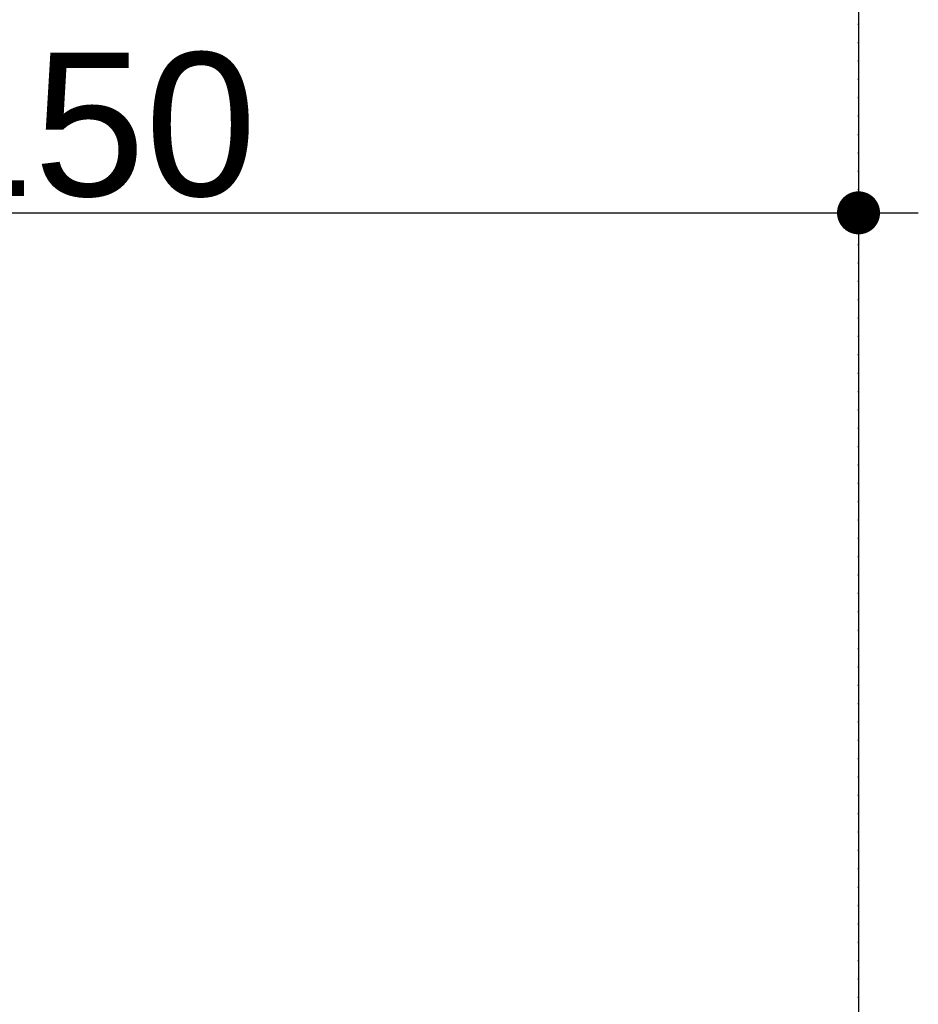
# Model space of a CAD drawing. Header units: metres. Extents: x 63115 to 703450, y -261936 to -53969.
# Tile 170 of 174: x 166847 to 167473, y -126179 to -125493. Entities that reach past the tile are written whole.
import ezdxf

# ---------------------------------------------------------------- set-up
doc = ezdxf.new("R2010")
doc.units = ezdxf.units.M
doc.header["$PDMODE"] = 35
doc.header["$PDSIZE"] = 50
doc.linetypes.add('DASHDOT2', pattern=[12.7, 6.35, -3.175, 0, -3.175])
doc.layers.get('0').update_dxf_attribs({"true_color": 0x83b7c5})
doc.layers.get('DEFPOINTS').update_dxf_attribs({"color": 6})
for name, color, linetype in [('_01-STRAMIENEN', 253, 'DASHDOT2'), ('_03-PROJECTION', 1, 'Continuous'), ('_06-DIMENSIONS', 7, 'Continuous')]:
    doc.layers.add(name, color=color, linetype=linetype)
doc.layers.add('_01Hulplijnen', color=6, linetype='Continuous', plot=False)
doc.styles.add('NIOstandard', font='arial.ttf')
doc.dimstyles.new('NIO-50-KLEIN', dxfattribs={"dimtxt": 100, "dimasz": 10, "dimexe": 2, "dimexo": 5, "dimgap": 10, "dimtad": 1, "dimdec": 0, "dimzin": 0, "dimdsep": 46, "dimtxsty": 'NIOstandard', "dimblk1": 'MAATSTR', "dimblk2": 'MAATSTR', "dimsah": 1, "dimcen": 0, "dimdle": 1.5, "dimse1": 1, "dimse2": 1, "dimclrd": 7, "dimclre": 256, "dimclrt": 256, "dimazin": 0, "dimtfac": 1, "dimtdec": 0, "dimtofl": 0, "dimtmove": 1, "dimatfit": 2, "dimldrblk": 'MAATSTR', "dimfxl": 1, "dimtvp": 1, "dimtolj": 1, "dimtzin": 0, "dimarcsym": 0})

# ---------------------------------------------------------------- blocks, each defined once
blk = doc.blocks.new('MAATSTR')
at = {"linetype": 'Continuous'}
for p, q in [((0, 5), (0, -5)), ((-4.167, 0), (4.167, 0))]:
    blk.add_line(p, q, dxfattribs=at)
at = {"linetype": 'Continuous', "const_width": 1.5}
blk.add_lwpolyline([(-0.75, 0, 1), (0.75, 0, 1)], format="xyb", close=True, dxfattribs=at)
blk = doc.blocks.new('*D246')
at = {"layer": '_06-DIMENSIONS', "color": 7, "lineweight": -2, "transparency": 16777216}
blk.add_line((5360, 4783.11), (6490, 4783.11), dxfattribs=at)
at = {"layer": 'DEFPOINTS', "color": 0, "transparency": 16777216}
for p in [(6500, 4783.11), (5350, 4150), (6500, 4150)]:
    blk.add_point(p, dxfattribs=at)
at = {"layer": '_06-DIMENSIONS', "color": 7, "lineweight": -2, "transparency": 16777216, "xscale": 10, "yscale": 10, "zscale": 10, "rotation": 180}
blk.add_blockref('MAATSTR', (5350, 4783.11), dxfattribs=at)
at = {"layer": '_06-DIMENSIONS', "color": 7, "lineweight": -2, "transparency": 16777216, "xscale": 10, "yscale": 10, "zscale": 10}
blk.add_blockref('MAATSTR', (6500, 4783.11), dxfattribs=at)
at = {"layer": '_06-DIMENSIONS', "transparency": 16777216, "insert": (5925, 4844.16), "char_height": 100, "attachment_point": 5, "style": 'NIOstandard'}
blk.add_mtext('\\A1;1150', dxfattribs=at)
blk = doc.blocks.new('*U244')
at = {"layer": '_01-STRAMIENEN'}
blk.add_lwpolyline([(6500, 5487.36), (6500, -4768.64)], dxfattribs=at)
at = {"layer": '_01Hulplijnen'}
blk.add_lwpolyline([(6500, 5487.36), (6500, -4768.64)], dxfattribs=at)
at = {"layer": '_06-DIMENSIONS'}
dim = blk.add_linear_dim(base=(6500, 4783.11), p1=(5350, 4150), p2=(6500, 4150), dimstyle='NIO-50-KLEIN', override={"dimfxlon": 1, "dimarcsym": 1}, dxfattribs=at)
dim.commit()
dim.dimension.update_dxf_attribs({"geometry": '*D246', "text_midpoint": (5925, 4844.16)})

msp = doc.modelspace()

# ---------------------------------------------------------------- block references
at = {"layer": '_03-PROJECTION'}
msp.add_blockref('*U244', (160931.8, -130410.61), dxfattribs=at)

doc.saveas('drawing.dxf')
